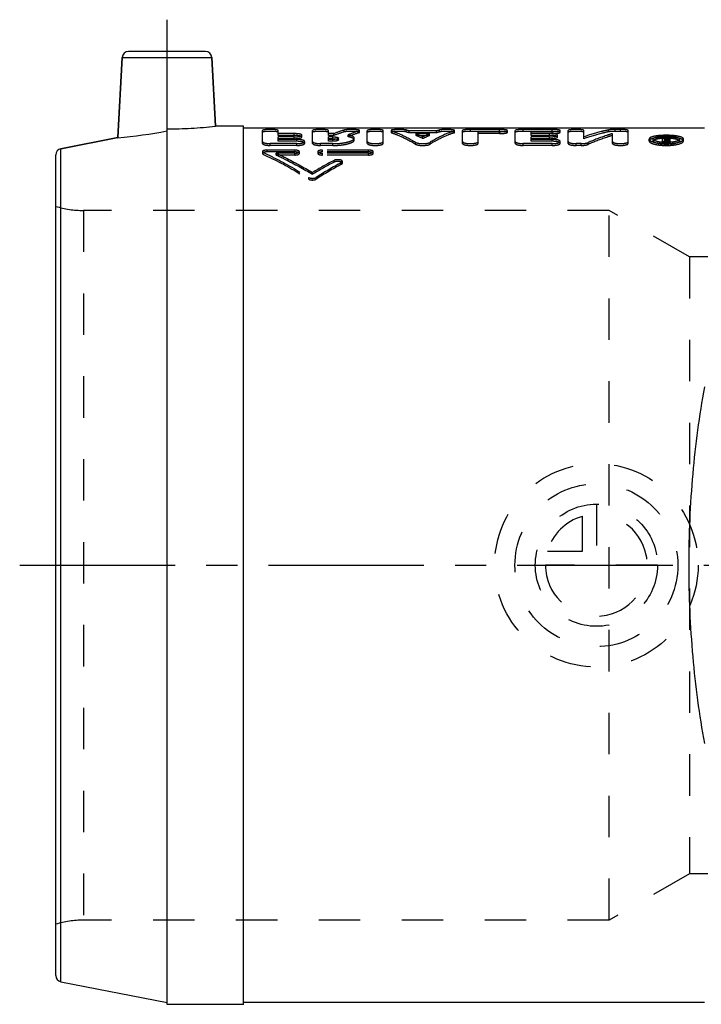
# Model space of a CAD drawing. Header units: millimetres. Extents: x 362 to 636, y 425 to 580.
# Tile 1 of 43: x 362 to 469, y 425 to 580. Entities that reach past the tile are written whole.
import ezdxf

# ---------------------------------------------------------------- set-up
doc = ezdxf.new("R2010")
doc.units = ezdxf.units.MM
doc.header["$LTSCALE"] = 65.185185
doc.linetypes.add('CENTER', pattern=[0.6, 0.375, -0.075, 0.075, -0.075])
doc.linetypes.add('HIDDEN', pattern=[0.2, 0.1, -0.1])
for name, color, linetype in [('ACHSEN_S', 7, 'CONTINUOUS'), ('KOERPER', 7, 'CONTINUOUS'), ('KONST.EL_MIT_GEO', 7, 'CONTINUOUS'), ('KURVEN', 7, 'CONTINUOUS')]:
    doc.layers.add(name, color=color, linetype=linetype)

msp = doc.modelspace()

# ---------------------------------------------------------------- linework, layer by layer
at = {"layer": 'ACHSEN_S', "color": 2, "linetype": 'CENTER'}
msp.add_line((362.13, 494.12), (636.04, 494.12), dxfattribs=at)
at = {"layer": 'KOERPER', "color": 2, "linetype": 'CENTER'}
msp.add_line((385.29, 562.75), (385.29, 579.92), dxfattribs=at)
at = {"layer": 'KOERPER', "color": 7, "linetype": 'Continuous'}
for p, q in [((378.24, 573.98), (377.58, 561.38)), ((392.34, 573.98), (392.9, 563.17)), ((385.29, 425.07), (385.29, 562.75)), ((397.29, 563.17), (392.9, 563.17)), ((397.29, 425.07), (397.29, 563.17)), ((469.79, 562.88), (397.29, 562.88)), ((368.6, 559.63), (377.58, 561.38)), ((397.29, 425.07), (385.29, 425.07)), ((469.79, 425.38), (397.29, 425.38))]:
    msp.add_line(p, q, dxfattribs=at)
at = {"layer": 'KOERPER', "color": 8, "linetype": 'HIDDEN'}
for p, q in [((470.32, 542.62), (467.43, 542.62)), ((470.31, 445.62), (467.43, 445.62))]:
    msp.add_line(p, q, dxfattribs=at)
at = {"layer": 'KOERPER', "color": 7, "linetype": 'Continuous'}
for centre, radius, start, end in [((372.13, 628.82), 67.67, 274.6131, 281.2079), ((385.27, 631.63), 68.88, 270.0106, 276.3587)]:
    msp.add_arc(centre, radius, start, end, dxfattribs=at)
at = {"layer": 'KOERPER', "color": 8, "linetype": 'HIDDEN'}
msp.add_arc((385.24, 632.15), 69.4, 270.0346, 276.3347, dxfattribs=at)
at = {"layer": 'KOERPER', "color": 7, "linetype": 'Continuous'}
msp.add_open_spline([(469.79, 522.17), (468.95, 517.65), (467.71, 508.32), (467.1, 494.12), (467.71, 479.93), (468.95, 470.6), (469.79, 466.08)], degree=3, knots=[0, 0, 0, 0, 0.244486, 0.5, 0.755514, 1, 1, 1, 1], dxfattribs=at)
at = {"layer": 'KONST.EL_MIT_GEO', "color": 7, "linetype": 'Continuous'}
for p, q in [((391.34, 574.92), (379.24, 574.92)), ((377.58, 561.38), (378.24, 573.98)), ((378.24, 573.98), (392.34, 573.98)), ((392.9, 563.17), (392.34, 573.98)), ((377.58, 561.38), (368.6, 559.63)), ((368.6, 428.62), (368.6, 559.63)), ((367.79, 429.6), (367.79, 558.65)), ((368.6, 428.62), (385.29, 425.38))]:
    msp.add_line(p, q, dxfattribs=at)
at = {"layer": 'KONST.EL_MIT_GEO', "color": 8, "linetype": 'HIDDEN'}
for p, q in [((400.29, 560.48), (400.29, 562.5)), ((402.78, 561.71), (402.78, 562.5)), ((408.17, 560.48), (408.17, 562.5)), ((410.66, 561.71), (410.66, 562.5)), ((413.16, 562.27), (413.16, 562.57)), ((415.42, 562.12), (415.42, 562.42)), ((415.54, 562.2), (415.54, 562.5)), ((416.78, 560.48), (416.78, 562.5)), ((419.27, 560.48), (419.27, 562.5)), ((420.52, 562.5), (420.52, 562.2)), ((420.62, 562.13), (420.62, 562.42)), ((422.9, 562.27), (422.9, 562.57)), ((423.35, 562.13), (423.35, 562.42)), ((427.66, 562.42), (423.35, 562.42)), ((427.66, 562.13), (423.35, 562.13)), ((427.66, 562.13), (427.66, 562.42)), ((428.11, 562.27), (428.11, 562.57)), ((430.39, 562.13), (430.39, 562.42)), ((430.5, 562.2), (430.5, 562.5)), ((431.74, 560.48), (431.74, 562.5)), ((432.99, 562.36), (432.99, 562.66)), ((437.55, 562.66), (432.99, 562.66)), ((437.55, 562.36), (432.99, 562.36)), ((434.23, 560.48), (434.23, 562.31)), ((437.55, 562.31), (434.23, 562.31)), ((437.55, 562.36), (437.55, 562.66)), ((437.55, 562.01), (437.55, 562.31)), ((438.8, 562.2), (438.8, 562.5)), ((440.04, 560.48), (440.04, 562.5)), ((441.29, 562.36), (441.29, 562.66)), ((445.86, 562.66), (441.29, 562.66)), ((445.86, 562.36), (441.29, 562.36)), ((442.53, 561.71), (442.53, 562.31)), ((445.86, 562.31), (442.53, 562.31)), ((445.86, 562.36), (445.86, 562.66)), ((445.86, 562.01), (445.86, 562.31)), ((447.1, 562.2), (447.1, 562.5)), ((448.35, 560.48), (448.35, 562.5)), ((450.84, 561.21), (450.84, 562.5)), ((454.68, 562.29), (454.68, 562.59)), ((455.74, 562.36), (455.74, 562.66)), ((456.57, 562.66), (455.74, 562.66)), ((456.57, 562.36), (455.74, 562.36)), ((456.57, 562.36), (456.57, 562.66)), ((457.81, 560.48), (457.81, 562.5)), ((405.27, 562.01), (402.78, 562.01)), ((405.27, 561.71), (402.78, 561.71)), ((402.78, 560.8), (402.78, 561.5)), ((405.27, 561.5), (402.78, 561.5)), ((405.27, 561.21), (402.78, 561.21)), ((405.68, 561.09), (402.78, 561.09)), ((405.68, 560.8), (402.78, 560.8)), ((405.27, 561.71), (405.27, 562.01)), ((405.27, 561.21), (405.27, 561.5)), ((405.68, 560.8), (405.68, 561.09)), ((406.51, 561.47), (406.51, 561.77)), ((406.93, 560.48), (406.93, 560.77)), ((411.51, 562.01), (410.66, 562.01)), ((411.51, 561.71), (410.66, 561.71)), ((410.66, 560.8), (410.66, 561.5)), ((411.35, 561.5), (410.66, 561.5)), ((411.35, 561.21), (410.66, 561.21)), ((411.35, 561.09), (410.66, 561.09)), ((411.35, 560.8), (410.66, 560.8)), ((411.35, 561.21), (411.35, 561.5)), ((411.35, 560.8), (411.35, 561.09)), ((411.51, 561.71), (411.51, 562.01)), ((412.23, 561.01), (412.23, 561.3)), ((413.78, 561.52), (413.78, 561.81)), ((414.73, 561.01), (414.73, 561.3)), ((424.37, 560.35), (424.37, 560.64)), ((424.45, 561.71), (424.45, 562.01)), ((426.57, 562.01), (424.45, 562.01)), ((426.57, 561.71), (424.45, 561.71)), ((425.51, 561.23), (425.51, 561.52)), ((426.57, 561.71), (426.57, 562.01)), ((426.65, 560.35), (426.65, 560.64)), ((437.55, 562.01), (434.23, 562.01)), ((445.86, 562.01), (442.53, 562.01)), ((445.44, 561.71), (442.53, 561.71)), ((442.53, 560.8), (442.53, 561.5)), ((445.44, 561.5), (442.53, 561.5)), ((445.44, 561.21), (442.53, 561.21)), ((445.86, 561.09), (442.53, 561.09)), ((445.86, 560.8), (442.53, 560.8)), ((445.44, 561.71), (445.44, 562.01)), ((445.44, 561.21), (445.44, 561.5)), ((445.86, 560.8), (445.86, 561.09)), ((446.69, 561.47), (446.69, 561.77)), ((447.1, 560.48), (447.1, 560.77)), ((451.48, 560.31), (451.48, 560.59)), ((455.32, 560.48), (455.32, 562.01)), ((461.08, 560.85), (461.08, 561.14)), ((461.71, 560.85), (461.71, 561.14)), ((463.16, 560.48), (463.16, 561.48)), ((463.57, 561.48), (463.16, 561.48)), ((463.57, 561.19), (463.16, 561.19)), ((463.77, 560.77), (463.16, 560.77)), ((463.57, 560.59), (463.57, 561.48)), ((463.7, 561.2), (463.57, 561.2)), ((463.77, 561.1), (463.57, 561.1)), ((463.7, 560.91), (463.57, 560.91)), ((463.77, 560.88), (463.57, 560.88)), ((463.77, 560.81), (463.57, 560.81)), ((463.77, 560.59), (463.57, 560.59)), ((463.73, 561.23), (463.7, 561.2)), ((463.7, 560.91), (463.7, 561.2)), ((463.77, 560.81), (463.77, 561.1)), ((463.77, 560.59), (463.77, 560.88)), ((463.77, 560.48), (463.77, 560.77)), ((463.97, 561.19), (463.97, 561.48)), ((464.39, 561.48), (463.97, 561.48)), ((464.39, 561.19), (463.97, 561.19)), ((463.99, 560.65), (463.99, 561.05)), ((464.1, 560.89), (464.1, 561.18)), ((464.39, 561.19), (464.39, 561.48)), ((464.4, 560.65), (464.4, 561.05)), ((465.86, 560.85), (465.86, 561.14)), ((466.48, 560.85), (466.48, 561.14)), ((400.29, 559.17), (400.29, 558.89)), ((400.43, 558.74), (400.43, 559.02)), ((401.01, 559.13), (401.01, 559.41)), ((405.37, 559.41), (401.01, 559.41)), ((405.37, 559.13), (401.01, 559.13)), ((401.53, 560.14), (401.53, 560.43)), ((405.68, 560.43), (401.53, 560.43)), ((405.68, 560.14), (401.53, 560.14)), ((405.37, 559.13), (405.37, 559.41)), ((405.68, 560.14), (405.68, 560.43)), ((406.1, 558.89), (406.1, 559.17)), ((409, 559.17), (409, 558.89)), ((409.42, 560.14), (409.42, 560.43)), ((411.35, 560.43), (409.42, 560.43)), ((411.35, 560.14), (409.42, 560.14)), ((409.73, 559.13), (409.73, 559.41)), ((416.99, 559.41), (409.73, 559.41)), ((416.99, 559.13), (409.73, 559.13)), ((411.35, 560.14), (411.35, 560.43)), ((416.99, 559.13), (416.99, 559.41)), ((417.72, 558.89), (417.72, 559.17)), ((441.29, 560.14), (441.29, 560.43)), ((445.86, 560.43), (441.29, 560.43)), ((445.86, 560.14), (441.29, 560.14)), ((445.86, 560.14), (445.86, 560.43)), ((449.59, 560.14), (449.59, 560.43)), ((450.42, 560.43), (449.59, 560.43)), ((450.42, 560.14), (449.59, 560.14)), ((450.42, 560.14), (450.42, 560.43)), ((463.77, 560.48), (463.16, 560.48)), ((402.46, 558.64), (402.46, 558.92)), ((405.37, 558.92), (402.46, 558.92)), ((405.37, 558.64), (402.46, 558.64)), ((405.37, 558.64), (405.37, 558.92)), ((409.73, 558.64), (409.73, 558.92)), ((416.99, 558.92), (409.73, 558.92)), ((416.99, 558.64), (409.73, 558.64)), ((411.56, 557.52), (411.56, 557.8)), ((412.86, 557.35), (412.86, 557.63)), ((416.99, 558.64), (416.99, 558.92)), ((412.72, 557.18), (412.72, 557.45)), ((407.56, 554.85), (407.56, 555.12)), ((408.15, 555.61), (408.15, 555.88)), ((408.74, 554.85), (408.74, 555.12)), ((372.15, 549.92), (372.15, 438.32)), ((454.79, 549.92), (372.15, 549.92)), ((454.79, 438.32), (454.79, 549.92)), ((467.43, 542.62), (454.79, 549.92)), ((467.43, 542.62), (467.43, 445.62)), ((467.43, 445.62), (454.79, 438.32)), ((454.79, 438.32), (372.15, 438.32))]:
    msp.add_line(p, q, dxfattribs=at)
at = {"layer": 'KONST.EL_MIT_GEO', "color": 7, "linetype": 'Continuous'}
for centre, start, end in [((379.24, 573.92), 90, 177), ((391.34, 573.92), 3, 90), ((368.79, 558.65), 101, 180), ((368.79, 429.6), 180, 259)]:
    msp.add_arc(centre, 1, start, end, dxfattribs=at)
at = {"layer": 'KONST.EL_MIT_GEO', "color": 8, "linetype": 'HIDDEN'}
for centre, radius, start, end in [((417.96, 545.74), 17.5, 105.9214, 111.624), ((417.96, 545.38), 17.56, 105.8555, 111.5382), ((420.88, 545.26), 18.01, 107.6421, 113.2102), ((420.87, 544.91), 18.06, 107.57, 113.1194), ((418.43, 547.79), 15.44, 71.4064, 73.1576), ((418.43, 547.44), 15.49, 71.4817, 73.2244), ((432.59, 547.79), 15.44, 106.8447, 108.5936), ((432.58, 547.44), 15.49, 106.7756, 108.5183), ((417.69, 545.87), 17.49, 63.4517, 67.2701), ((417.7, 545.53), 17.53, 63.5516, 67.359), ((433.33, 545.87), 17.49, 112.7299, 116.5483), ((433.32, 545.53), 17.53, 112.641, 116.4484), ((463.78, 568.13), 7.52, 268.6373, 271.3813), ((471.04, 554.1), 10.01, 134.9585, 137.1772), ((471.03, 554.44), 9.97, 135.0789, 137.0591), ((463.77, 561.71), 0.825, 269.9636, 273.9161), ((463.79, 567.87), 7.27, 271.3615, 274.1815), ((471.54, 554.36), 10.08, 135.0868, 137.4742), ((471.5, 554.07), 10.06, 134.962, 137.3498), ((439.21, 504.77), 59.81, 117.5445, 121.2879), ((439.15, 504.38), 59.88, 117.4422, 121.177), ((441.72, 503.54), 61.22, 118.2736, 122.5903), ((441.65, 503.15), 61.29, 118.1703, 122.4768), ((372.15, 564.92), 15, 253.0711, 270), ((372.15, 423.32), 15, 90, 106.9289)]:
    msp.add_arc(centre, radius, start, end, dxfattribs=at)
for points, knots in [([(402.78, 562.5), (402.78, 562.51), (402.74, 562.54), (402.62, 562.58), (402.37, 562.63), (401.98, 562.65), (401.53, 562.66), (401.08, 562.65), (400.69, 562.63), (400.44, 562.58), (400.32, 562.54), (400.29, 562.51), (400.29, 562.5)], [0, 0, 0, 0, 0.016195, 0.046604, 0.154232, 0.313165, 0.500263, 0.687316, 0.846121, 0.953557, 0.983871, 1, 1, 1, 1]), ([(402.78, 562.2), (402.78, 562.21), (402.74, 562.25), (402.62, 562.29), (402.37, 562.33), (401.98, 562.36), (401.53, 562.37), (401.08, 562.36), (400.69, 562.33), (400.44, 562.29), (400.32, 562.25), (400.29, 562.21), (400.29, 562.2)], [0, 0, 0, 0, 0.016226, 0.046648, 0.154625, 0.313666, 0.500538, 0.687288, 0.846014, 0.953627, 0.983881, 1, 1, 1, 1]), ([(410.66, 562.5), (410.66, 562.51), (410.63, 562.54), (410.51, 562.58), (410.25, 562.63), (409.87, 562.65), (409.42, 562.66), (408.96, 562.65), (408.58, 562.63), (408.33, 562.58), (408.21, 562.54), (408.17, 562.51), (408.17, 562.5)], [0, 0, 0, 0, 0.016195, 0.046604, 0.154232, 0.313165, 0.500263, 0.687316, 0.846121, 0.953557, 0.983871, 1, 1, 1, 1]), ([(410.66, 562.2), (410.66, 562.21), (410.63, 562.25), (410.51, 562.29), (410.25, 562.33), (409.87, 562.36), (409.42, 562.37), (408.96, 562.36), (408.58, 562.33), (408.33, 562.29), (408.21, 562.25), (408.17, 562.21), (408.17, 562.2)], [0, 0, 0, 0, 0.016226, 0.046648, 0.154625, 0.313666, 0.500538, 0.687288, 0.846014, 0.953627, 0.983881, 1, 1, 1, 1]), ([(415.54, 562.5), (415.54, 562.53), (415.42, 562.58), (415.24, 562.61), (414.92, 562.64), (414.42, 562.67), (413.9, 562.66), (413.43, 562.62), (413.24, 562.59), (413.16, 562.57)], [0, 0, 0, 0, 0.037479, 0.124136, 0.255047, 0.416552, 0.757823, 0.899309, 1, 1, 1, 1]), ([(415.54, 562.2), (415.54, 562.23), (415.41, 562.28), (415.24, 562.31), (414.92, 562.35), (414.42, 562.37), (413.9, 562.36), (413.43, 562.32), (413.24, 562.29), (413.16, 562.27)], [0, 0, 0, 0, 0.037639, 0.124731, 0.255955, 0.417425, 0.758079, 0.899595, 1, 1, 1, 1]), ([(415.42, 562.42), (415.45, 562.43), (415.49, 562.44), (415.54, 562.48), (415.54, 562.5)], [0, 0, 0, 0, 0.661836, 1, 1, 1, 1]), ([(415.42, 562.12), (415.45, 562.13), (415.49, 562.15), (415.54, 562.18), (415.54, 562.2)], [0, 0, 0, 0, 0.66563, 1, 1, 1, 1]), ([(419.27, 562.5), (419.27, 562.51), (419.24, 562.54), (419.12, 562.58), (418.86, 562.63), (418.48, 562.65), (418.03, 562.66), (417.57, 562.65), (417.19, 562.63), (416.94, 562.58), (416.82, 562.54), (416.78, 562.51), (416.78, 562.5)], [0, 0, 0, 0, 0.016195, 0.046604, 0.154232, 0.313165, 0.500263, 0.687316, 0.846121, 0.953557, 0.983871, 1, 1, 1, 1]), ([(419.27, 562.2), (419.27, 562.21), (419.24, 562.25), (419.12, 562.29), (418.86, 562.33), (418.48, 562.36), (418.03, 562.37), (417.57, 562.36), (417.19, 562.33), (416.94, 562.29), (416.82, 562.25), (416.78, 562.21), (416.78, 562.2)], [0, 0, 0, 0, 0.016226, 0.046648, 0.154625, 0.313666, 0.500538, 0.687288, 0.846014, 0.953627, 0.983881, 1, 1, 1, 1]), ([(422.9, 562.57), (422.83, 562.59), (422.64, 562.62), (422.17, 562.66), (421.65, 562.67), (421.14, 562.64), (420.82, 562.61), (420.64, 562.58), (420.52, 562.53), (420.52, 562.5)], [0, 0, 0, 0, 0.098311, 0.238532, 0.580234, 0.742815, 0.874834, 0.962288, 1, 1, 1, 1]), ([(420.52, 562.5), (420.52, 562.48), (420.56, 562.45), (420.6, 562.43), (420.62, 562.42)], [0, 0, 0, 0, 0.343346, 1, 1, 1, 1]), ([(422.9, 562.27), (422.83, 562.29), (422.64, 562.32), (422.17, 562.36), (421.65, 562.37), (421.14, 562.35), (420.82, 562.31), (420.64, 562.28), (420.52, 562.23), (420.52, 562.2)], [0, 0, 0, 0, 0.098324, 0.238711, 0.579916, 0.742346, 0.874495, 0.962205, 1, 1, 1, 1]), ([(420.52, 562.2), (420.52, 562.18), (420.56, 562.15), (420.6, 562.14), (420.62, 562.13)], [0, 0, 0, 0, 0.339604, 1, 1, 1, 1]), ([(420.62, 562.42), (420.94, 562.32), (422.24, 561.84), (423.47, 561.19), (424.37, 560.64)], [0, 0, 0, 0, 0.241082, 1, 1, 1, 1]), ([(420.62, 562.13), (420.94, 562.02), (422.24, 561.54), (423.47, 560.9), (424.37, 560.35)], [0, 0, 0, 0, 0.241398, 1, 1, 1, 1]), ([(430.39, 562.42), (430.08, 562.32), (428.78, 561.84), (427.54, 561.19), (426.65, 560.64)], [0, 0, 0, 0, 0.241082, 1, 1, 1, 1]), ([(430.39, 562.13), (430.07, 562.02), (428.78, 561.54), (427.54, 560.9), (426.65, 560.35)], [0, 0, 0, 0, 0.241398, 1, 1, 1, 1]), ([(430.5, 562.5), (430.5, 562.53), (430.37, 562.58), (430.19, 562.61), (429.87, 562.64), (429.37, 562.67), (428.84, 562.66), (428.38, 562.62), (428.19, 562.59), (428.11, 562.57)], [0, 0, 0, 0, 0.037732, 0.12523, 0.257317, 0.419961, 0.761686, 0.901828, 1, 1, 1, 1]), ([(430.5, 562.2), (430.5, 562.23), (430.37, 562.28), (430.19, 562.31), (429.87, 562.35), (429.37, 562.37), (428.84, 562.36), (428.38, 562.32), (428.19, 562.29), (428.11, 562.27)], [0, 0, 0, 0, 0.037892, 0.125822, 0.258214, 0.420812, 0.761919, 0.9021, 1, 1, 1, 1]), ([(430.39, 562.42), (430.42, 562.43), (430.46, 562.45), (430.5, 562.48), (430.5, 562.5)], [0, 0, 0, 0, 0.656605, 1, 1, 1, 1]), ([(430.39, 562.13), (430.42, 562.14), (430.46, 562.15), (430.5, 562.18), (430.5, 562.2)], [0, 0, 0, 0, 0.660951, 1, 1, 1, 1]), ([(432.99, 562.66), (432.83, 562.66), (432.53, 562.65), (432.15, 562.63), (431.9, 562.58), (431.78, 562.54), (431.74, 562.51), (431.74, 562.5)], [0, 0, 0, 0, 0.3743, 0.692054, 0.907049, 0.967726, 1, 1, 1, 1]), ([(432.99, 562.36), (432.83, 562.36), (432.53, 562.36), (432.15, 562.33), (431.9, 562.29), (431.78, 562.25), (431.74, 562.21), (431.74, 562.2)], [0, 0, 0, 0, 0.374039, 0.691944, 0.907433, 0.967891, 1, 1, 1, 1]), ([(438.8, 562.5), (438.8, 562.51), (438.77, 562.54), (438.64, 562.58), (438.39, 562.63), (438.01, 562.65), (437.71, 562.66), (437.55, 562.66)], [0, 0, 0, 0, 0.032299, 0.092879, 0.307964, 0.625674, 1, 1, 1, 1]), ([(437.55, 562.31), (437.71, 562.31), (438.01, 562.32), (438.39, 562.36), (438.65, 562.4), (438.77, 562.45), (438.8, 562.48), (438.8, 562.5)], [0, 0, 0, 0, 0.373211, 0.690443, 0.906075, 0.967254, 1, 1, 1, 1]), ([(438.8, 562.2), (438.8, 562.21), (438.76, 562.25), (438.64, 562.29), (438.39, 562.33), (438.01, 562.36), (437.71, 562.36), (437.55, 562.36)], [0, 0, 0, 0, 0.032316, 0.093142, 0.308845, 0.627315, 1, 1, 1, 1]), ([(437.55, 562.01), (437.71, 562.01), (438.01, 562.02), (438.39, 562.06), (438.64, 562.11), (438.77, 562.15), (438.8, 562.19), (438.8, 562.2)], [0, 0, 0, 0, 0.372319, 0.690013, 0.905983, 0.967297, 1, 1, 1, 1]), ([(441.29, 562.66), (441.13, 562.66), (440.84, 562.65), (440.45, 562.63), (440.2, 562.58), (440.08, 562.54), (440.04, 562.51), (440.04, 562.5)], [0, 0, 0, 0, 0.3743, 0.692054, 0.907049, 0.967726, 1, 1, 1, 1]), ([(441.29, 562.36), (441.13, 562.36), (440.84, 562.36), (440.45, 562.33), (440.2, 562.29), (440.08, 562.25), (440.04, 562.21), (440.04, 562.2)], [0, 0, 0, 0, 0.374039, 0.691944, 0.907433, 0.967891, 1, 1, 1, 1]), ([(447.1, 562.5), (447.1, 562.51), (447.07, 562.54), (446.95, 562.58), (446.69, 562.63), (446.31, 562.65), (446.01, 562.66), (445.86, 562.66)], [0, 0, 0, 0, 0.032299, 0.092879, 0.307964, 0.625674, 1, 1, 1, 1]), ([(445.86, 562.31), (446.01, 562.31), (446.31, 562.32), (446.69, 562.36), (446.95, 562.4), (447.07, 562.45), (447.1, 562.48), (447.1, 562.5)], [0, 0, 0, 0, 0.373211, 0.690443, 0.906075, 0.967254, 1, 1, 1, 1]), ([(447.1, 562.2), (447.1, 562.21), (447.07, 562.25), (446.95, 562.29), (446.69, 562.33), (446.31, 562.36), (446.01, 562.36), (445.86, 562.36)], [0, 0, 0, 0, 0.032316, 0.093142, 0.308845, 0.627315, 1, 1, 1, 1]), ([(445.86, 562.01), (446.01, 562.01), (446.31, 562.02), (446.69, 562.06), (446.95, 562.11), (447.07, 562.15), (447.1, 562.19), (447.1, 562.2)], [0, 0, 0, 0, 0.372319, 0.690013, 0.905983, 0.967297, 1, 1, 1, 1]), ([(450.84, 562.5), (450.84, 562.51), (450.8, 562.54), (450.68, 562.58), (450.43, 562.63), (450.04, 562.65), (449.59, 562.66), (449.14, 562.65), (448.75, 562.63), (448.5, 562.58), (448.38, 562.54), (448.35, 562.51), (448.35, 562.5)], [0, 0, 0, 0, 0.016195, 0.046604, 0.154232, 0.313165, 0.500263, 0.687316, 0.846121, 0.953557, 0.983871, 1, 1, 1, 1]), ([(450.84, 562.2), (450.84, 562.21), (450.8, 562.25), (450.68, 562.29), (450.43, 562.33), (450.04, 562.36), (449.59, 562.37), (449.14, 562.36), (448.75, 562.33), (448.5, 562.29), (448.38, 562.25), (448.35, 562.21), (448.35, 562.2)], [0, 0, 0, 0, 0.016226, 0.046648, 0.154625, 0.313666, 0.500538, 0.687288, 0.846014, 0.953627, 0.983881, 1, 1, 1, 1]), ([(454.68, 562.59), (454.36, 562.52), (453.06, 562.22), (451.78, 561.84), (450.84, 561.51)], [0, 0, 0, 0, 0.246986, 1, 1, 1, 1]), ([(454.68, 562.29), (454.36, 562.22), (453.06, 561.93), (451.78, 561.54), (450.84, 561.21)], [0, 0, 0, 0, 0.247337, 1, 1, 1, 1]), ([(455.74, 562.66), (455.54, 562.66), (455.18, 562.65), (454.83, 562.62), (454.68, 562.59)], [0, 0, 0, 0, 0.570467, 1, 1, 1, 1]), ([(455.74, 562.36), (455.54, 562.36), (455.18, 562.35), (454.83, 562.32), (454.68, 562.29)], [0, 0, 0, 0, 0.570192, 1, 1, 1, 1]), ([(457.81, 562.5), (457.81, 562.51), (457.78, 562.54), (457.66, 562.58), (457.41, 562.63), (457.02, 562.65), (456.73, 562.66), (456.57, 562.66)], [0, 0, 0, 0, 0.032268, 0.092969, 0.307905, 0.625704, 1, 1, 1, 1]), ([(457.81, 562.2), (457.81, 562.21), (457.78, 562.25), (457.66, 562.29), (457.4, 562.33), (457.02, 562.36), (456.73, 562.36), (456.57, 562.36)], [0, 0, 0, 0, 0.032299, 0.093446, 0.30919, 0.62783, 1, 1, 1, 1]), ([(400.29, 560.77), (400.29, 560.72), (400.37, 560.64), (400.5, 560.58), (400.73, 560.51), (401.07, 560.45), (401.37, 560.43), (401.53, 560.43)], [0, 0, 0, 0, 0.117949, 0.213476, 0.334712, 0.641519, 1, 1, 1, 1]), ([(406.51, 561.77), (406.51, 561.81), (406.36, 561.9), (406.12, 561.95), (405.72, 562), (405.43, 562.01), (405.27, 562.01)], [0, 0, 0, 0, 0.102683, 0.318226, 0.631733, 1, 1, 1, 1]), ([(405.27, 561.5), (405.43, 561.5), (405.72, 561.51), (406.12, 561.57), (406.36, 561.63), (406.51, 561.72), (406.51, 561.77)], [0, 0, 0, 0, 0.366938, 0.679758, 0.895951, 1, 1, 1, 1]), ([(406.51, 561.47), (406.51, 561.52), (406.36, 561.61), (406.11, 561.66), (405.72, 561.71), (405.43, 561.71), (405.27, 561.71)], [0, 0, 0, 0, 0.10323, 0.319825, 0.633981, 1, 1, 1, 1]), ([(405.27, 561.21), (405.43, 561.21), (405.72, 561.22), (406.11, 561.28), (406.36, 561.34), (406.51, 561.43), (406.51, 561.47)], [0, 0, 0, 0, 0.365048, 0.678293, 0.895518, 1, 1, 1, 1]), ([(406.93, 560.77), (406.93, 560.82), (406.84, 560.9), (406.71, 560.96), (406.49, 561.03), (406.14, 561.08), (405.84, 561.09), (405.68, 561.09)], [0, 0, 0, 0, 0.116485, 0.211484, 0.332507, 0.639959, 1, 1, 1, 1]), ([(406.93, 560.48), (406.93, 560.54), (406.84, 560.61), (406.71, 560.67), (406.48, 560.74), (406.14, 560.79), (405.84, 560.8), (405.68, 560.8)], [0, 0, 0, 0, 0.11786, 0.214082, 0.335979, 0.643821, 1, 1, 1, 1]), ([(405.68, 560.43), (405.84, 560.43), (406.14, 560.45), (406.49, 560.51), (406.71, 560.58), (406.84, 560.64), (406.93, 560.72), (406.93, 560.77)], [0, 0, 0, 0, 0.358547, 0.665241, 0.786479, 0.882103, 1, 1, 1, 1]), ([(408.17, 560.77), (408.17, 560.72), (408.26, 560.64), (408.39, 560.58), (408.61, 560.51), (408.96, 560.45), (409.26, 560.43), (409.42, 560.43)], [0, 0, 0, 0, 0.117949, 0.213476, 0.334712, 0.641519, 1, 1, 1, 1]), ([(411.35, 561.5), (411.47, 561.5), (411.68, 561.5), (411.95, 561.45), (412.13, 561.41), (412.23, 561.34), (412.23, 561.3)], [0, 0, 0, 0, 0.364199, 0.674703, 0.890269, 1, 1, 1, 1]), ([(411.35, 560.43), (411.79, 560.43), (412.42, 560.46), (413.21, 560.58), (413.72, 560.69), (414.14, 560.83), (414.48, 560.98), (414.73, 561.17), (414.73, 561.3)], [0, 0, 0, 0, 0.361307, 0.525426, 0.670688, 0.79256, 0.888019, 1, 1, 1, 1]), ([(412.23, 561.3), (412.23, 561.27), (412.14, 561.19), (411.95, 561.15), (411.67, 561.1), (411.47, 561.09), (411.35, 561.09)], [0, 0, 0, 0, 0.110694, 0.326863, 0.63691, 1, 1, 1, 1]), ([(411.35, 561.21), (411.46, 561.21), (411.67, 561.2), (411.95, 561.16), (412.13, 561.12), (412.23, 561.05), (412.23, 561.01)], [0, 0, 0, 0, 0.361694, 0.672576, 0.889467, 1, 1, 1, 1]), ([(412.23, 561.01), (412.23, 560.98), (412.13, 560.9), (411.95, 560.85), (411.67, 560.81), (411.46, 560.8), (411.35, 560.8)], [0, 0, 0, 0, 0.111631, 0.32937, 0.639793, 1, 1, 1, 1]), ([(411.35, 560.14), (411.78, 560.14), (412.41, 560.18), (413.21, 560.29), (413.71, 560.4), (414.13, 560.53), (414.44, 560.67), (414.65, 560.82), (414.73, 560.96), (414.73, 561.01)], [0, 0, 0, 0, 0.358988, 0.522931, 0.665698, 0.787243, 0.884434, 0.953618, 1, 1, 1, 1]), ([(414.73, 561.3), (414.73, 561.43), (414.49, 561.6), (414.16, 561.72), (413.92, 561.78), (413.78, 561.81)], [0, 0, 0, 0, 0.336653, 0.626041, 1, 1, 1, 1]), ([(414.73, 561.01), (414.73, 561.14), (414.49, 561.31), (414.16, 561.43), (413.92, 561.49), (413.78, 561.52)], [0, 0, 0, 0, 0.336548, 0.629551, 1, 1, 1, 1]), ([(416.78, 560.77), (416.78, 560.72), (416.87, 560.64), (417, 560.58), (417.22, 560.51), (417.57, 560.45), (418.03, 560.42), (418.49, 560.45), (418.83, 560.51), (419.06, 560.58), (419.19, 560.64), (419.27, 560.72), (419.27, 560.77)], [0, 0, 0, 0, 0.058966, 0.106756, 0.167381, 0.320781, 0.500001, 0.679221, 0.832621, 0.893245, 0.941033, 1, 1, 1, 1]), ([(424.37, 560.64), (424.43, 560.6), (424.58, 560.54), (424.96, 560.45), (425.51, 560.42), (426.06, 560.45), (426.44, 560.54), (426.59, 560.6), (426.65, 560.64)], [0, 0, 0, 0, 0.088376, 0.206637, 0.50001, 0.79337, 0.91163, 1, 1, 1, 1]), ([(431.74, 560.77), (431.74, 560.72), (431.83, 560.64), (431.96, 560.58), (432.18, 560.51), (432.53, 560.45), (432.99, 560.42), (433.45, 560.45), (433.79, 560.51), (434.02, 560.58), (434.15, 560.64), (434.23, 560.72), (434.23, 560.77)], [0, 0, 0, 0, 0.058966, 0.106756, 0.167381, 0.320781, 0.500001, 0.679221, 0.832621, 0.893245, 0.941033, 1, 1, 1, 1]), ([(440.04, 560.77), (440.04, 560.72), (440.13, 560.64), (440.26, 560.58), (440.49, 560.51), (440.83, 560.45), (441.13, 560.43), (441.29, 560.43)], [0, 0, 0, 0, 0.117949, 0.213476, 0.334712, 0.641519, 1, 1, 1, 1]), ([(446.69, 561.77), (446.69, 561.81), (446.54, 561.9), (446.29, 561.95), (445.89, 562), (445.6, 562.01), (445.44, 562.01)], [0, 0, 0, 0, 0.102683, 0.318226, 0.631733, 1, 1, 1, 1]), ([(445.44, 561.5), (445.6, 561.5), (445.89, 561.51), (446.29, 561.57), (446.54, 561.63), (446.69, 561.72), (446.69, 561.77)], [0, 0, 0, 0, 0.366938, 0.679758, 0.895951, 1, 1, 1, 1]), ([(446.69, 561.47), (446.69, 561.52), (446.53, 561.61), (446.29, 561.66), (445.89, 561.71), (445.6, 561.71), (445.44, 561.71)], [0, 0, 0, 0, 0.10323, 0.319825, 0.633981, 1, 1, 1, 1]), ([(445.44, 561.21), (445.6, 561.21), (445.89, 561.22), (446.29, 561.28), (446.54, 561.34), (446.69, 561.43), (446.69, 561.47)], [0, 0, 0, 0, 0.365048, 0.678293, 0.895518, 1, 1, 1, 1]), ([(447.1, 560.77), (447.1, 560.82), (447.02, 560.9), (446.88, 560.96), (446.66, 561.03), (446.31, 561.08), (446.02, 561.09), (445.86, 561.09)], [0, 0, 0, 0, 0.116485, 0.211484, 0.332507, 0.639959, 1, 1, 1, 1]), ([(447.1, 560.48), (447.1, 560.54), (447.01, 560.61), (446.88, 560.67), (446.65, 560.74), (446.31, 560.79), (446.01, 560.8), (445.86, 560.8)], [0, 0, 0, 0, 0.11786, 0.214082, 0.335979, 0.643821, 1, 1, 1, 1]), ([(445.86, 560.43), (446.02, 560.43), (446.31, 560.45), (446.66, 560.51), (446.89, 560.58), (447.02, 560.64), (447.1, 560.72), (447.1, 560.77)], [0, 0, 0, 0, 0.358547, 0.665241, 0.786479, 0.882103, 1, 1, 1, 1]), ([(448.35, 560.77), (448.35, 560.72), (448.43, 560.64), (448.56, 560.58), (448.79, 560.51), (449.13, 560.45), (449.43, 560.43), (449.59, 560.43)], [0, 0, 0, 0, 0.117949, 0.213476, 0.334712, 0.641519, 1, 1, 1, 1]), ([(450.42, 560.43), (450.62, 560.43), (450.98, 560.46), (451.34, 560.53), (451.48, 560.59)], [0, 0, 0, 0, 0.565733, 1, 1, 1, 1]), ([(455.32, 562.01), (455, 561.91), (453.7, 561.5), (452.42, 561.01), (451.48, 560.59)], [0, 0, 0, 0, 0.246398, 1, 1, 1, 1]), ([(455.32, 561.71), (455, 561.62), (453.7, 561.21), (452.42, 560.72), (451.48, 560.31)], [0, 0, 0, 0, 0.247035, 1, 1, 1, 1]), ([(455.32, 560.77), (455.32, 560.72), (455.41, 560.64), (455.54, 560.58), (455.76, 560.51), (456.11, 560.45), (456.57, 560.42), (457.03, 560.45), (457.37, 560.51), (457.6, 560.58), (457.73, 560.64), (457.81, 560.72), (457.81, 560.77)], [0, 0, 0, 0, 0.058966, 0.106756, 0.167381, 0.320781, 0.500001, 0.679221, 0.832621, 0.893245, 0.941033, 1, 1, 1, 1]), ([(466.48, 561.14), (466.48, 561.25), (466.29, 561.4), (466.01, 561.5), (465.67, 561.59), (465.27, 561.66), (464.63, 561.73), (463.78, 561.76), (462.93, 561.73), (462.29, 561.66), (461.89, 561.59), (461.55, 561.5), (461.27, 561.4), (461.08, 561.25), (461.08, 561.14)], [0, 0, 0, 0, 0.055425, 0.102509, 0.163133, 0.235808, 0.318195, 0.5, 0.681806, 0.764193, 0.836868, 0.897493, 0.944576, 1, 1, 1, 1]), ([(466.48, 560.85), (466.48, 560.96), (466.28, 561.11), (466.01, 561.21), (465.67, 561.3), (465.27, 561.37), (464.63, 561.44), (463.78, 561.47), (462.93, 561.44), (462.3, 561.37), (461.89, 561.3), (461.56, 561.21), (461.28, 561.11), (461.08, 560.96), (461.08, 560.85)], [0, 0, 0, 0, 0.056205, 0.103801, 0.16394, 0.236073, 0.319354, 0.499865, 0.680968, 0.764211, 0.835964, 0.896172, 0.944024, 1, 1, 1, 1]), ([(461.08, 561.14), (461.08, 561.03), (461.27, 560.88), (461.55, 560.75), (461.89, 560.64), (462.29, 560.55), (462.93, 560.46), (463.78, 560.41), (464.63, 560.46), (465.27, 560.55), (465.68, 560.64), (466.01, 560.75), (466.29, 560.88), (466.48, 561.03), (466.48, 561.14)], [0, 0, 0, 0, 0.056933, 0.104675, 0.165523, 0.237989, 0.319829, 0.5, 0.680171, 0.762012, 0.834478, 0.895327, 0.943068, 1, 1, 1, 1]), ([(461.08, 560.85), (461.08, 560.74), (461.28, 560.58), (461.56, 560.46), (461.89, 560.35), (462.3, 560.26), (462.93, 560.17), (463.78, 560.12), (464.63, 560.17), (465.27, 560.26), (465.67, 560.35), (466.01, 560.46), (466.29, 560.58), (466.48, 560.74), (466.48, 560.85)], [0, 0, 0, 0, 0.05782, 0.106118, 0.166509, 0.238453, 0.32117, 0.499859, 0.679127, 0.761797, 0.833351, 0.893805, 0.942372, 1, 1, 1, 1]), ([(461.71, 561.14), (461.71, 561.22), (461.86, 561.34), (462.07, 561.42), (462.33, 561.49), (462.64, 561.55), (463.13, 561.6), (463.78, 561.63), (464.43, 561.6), (464.93, 561.55), (465.24, 561.49), (465.5, 561.42), (465.71, 561.34), (465.86, 561.22), (465.86, 561.14)], [0, 0, 0, 0, 0.055609, 0.102751, 0.163392, 0.23604, 0.318367, 0.499997, 0.681623, 0.763948, 0.836598, 0.897243, 0.94439, 1, 1, 1, 1]), ([(461.71, 560.85), (461.71, 560.93), (461.86, 561.05), (462.07, 561.13), (462.33, 561.2), (462.64, 561.25), (463.13, 561.31), (463.78, 561.33), (464.43, 561.31), (464.92, 561.25), (465.23, 561.2), (465.49, 561.13), (465.7, 561.05), (465.86, 560.94), (465.86, 560.85)], [0, 0, 0, 0, 0.0563, 0.104063, 0.164287, 0.236274, 0.319147, 0.500147, 0.679853, 0.763156, 0.835869, 0.895885, 0.943352, 1, 1, 1, 1]), ([(463.6, 560.61), (463.35, 560.61), (462.9, 560.65), (462.37, 560.74), (462.03, 560.86), (461.84, 560.95), (461.71, 561.07), (461.71, 561.14)], [0, 0, 0, 0, 0.364774, 0.671276, 0.791348, 0.885538, 1, 1, 1, 1]), ([(465.86, 560.85), (465.86, 560.77), (465.71, 560.65), (465.49, 560.55), (465.11, 560.43), (464.54, 560.34), (463.78, 560.3), (463.02, 560.34), (462.45, 560.43), (462.07, 560.55), (461.86, 560.65), (461.71, 560.77), (461.71, 560.85)], [0, 0, 0, 0, 0.057561, 0.105873, 0.166293, 0.320492, 0.500144, 0.678519, 0.833892, 0.894111, 0.942116, 1, 1, 1, 1]), ([(463.77, 561.1), (463.82, 561.1), (463.89, 561.09), (463.96, 561.07), (463.99, 561.05), (463.99, 561.05)], [0, 0, 0, 0, 0.670728, 0.886467, 1, 1, 1, 1]), ([(463.77, 560.77), (463.92, 560.77), (464.13, 560.79), (464.33, 560.85), (464.4, 560.91), (464.4, 560.94)], [0, 0, 0, 0, 0.667965, 0.884329, 1, 1, 1, 1]), ([(463.77, 560.81), (463.82, 560.81), (463.89, 560.8), (463.96, 560.78), (463.99, 560.76), (463.99, 560.76)], [0, 0, 0, 0, 0.667403, 0.883937, 1, 1, 1, 1]), ([(463.77, 560.48), (463.92, 560.48), (464.12, 560.5), (464.33, 560.56), (464.4, 560.62), (464.4, 560.65)], [0, 0, 0, 0, 0.664841, 0.883282, 1, 1, 1, 1]), ([(463.99, 560.65), (463.99, 560.64), (463.96, 560.62), (463.89, 560.6), (463.82, 560.59), (463.77, 560.59)], [0, 0, 0, 0, 0.1157, 0.334553, 1, 1, 1, 1]), ([(463.99, 560.94), (463.99, 560.92), (463.91, 560.89), (463.86, 560.89), (463.82, 560.88)], [0, 0, 0, 0, 0.323106, 1, 1, 1, 1]), ([(464.4, 560.76), (464.4, 560.79), (464.28, 560.86), (464.18, 560.88), (464.1, 560.89)], [0, 0, 0, 0, 0.323088, 1, 1, 1, 1]), ([(464.34, 561.11), (464.33, 561.12), (464.29, 561.14), (464.25, 561.15), (464.22, 561.16)], [0, 0, 0, 0, 0.212287, 1, 1, 1, 1]), ([(465.86, 561.14), (465.86, 561.08), (465.76, 560.98), (465.6, 560.89), (465.33, 560.78), (464.9, 560.68), (464.53, 560.64), (464.32, 560.62)], [0, 0, 0, 0, 0.11774, 0.210259, 0.327499, 0.629496, 1, 1, 1, 1]), ([(464.4, 561.05), (464.4, 561.05), (464.39, 561.08), (464.36, 561.1), (464.34, 561.11)], [0, 0, 0, 0, 0.188844, 1, 1, 1, 1]), ([(400.29, 560.48), (400.29, 560.43), (400.37, 560.35), (400.51, 560.29), (400.73, 560.22), (401.08, 560.16), (401.37, 560.14), (401.53, 560.14)], [0, 0, 0, 0, 0.119715, 0.217199, 0.339439, 0.646801, 1, 1, 1, 1]), ([(401.01, 559.41), (400.92, 559.41), (400.75, 559.4), (400.52, 559.35), (400.36, 559.29), (400.29, 559.21), (400.29, 559.17)], [0, 0, 0, 0, 0.346974, 0.646993, 0.865397, 1, 1, 1, 1]), ([(400.29, 559.17), (400.29, 559.16), (400.31, 559.09), (400.38, 559.05), (400.43, 559.02)], [0, 0, 0, 0, 0.188365, 1, 1, 1, 1]), ([(401.01, 559.13), (400.92, 559.13), (400.75, 559.12), (400.52, 559.07), (400.36, 559.01), (400.29, 558.93), (400.29, 558.89)], [0, 0, 0, 0, 0.346983, 0.644291, 0.866256, 1, 1, 1, 1]), ([(400.43, 559.02), (401.03, 558.75), (403.47, 557.57), (405.83, 556.22), (407.56, 555.12)], [0, 0, 0, 0, 0.243813, 1, 1, 1, 1]), ([(406.1, 559.17), (406.1, 559.21), (406.03, 559.29), (405.87, 559.35), (405.64, 559.4), (405.46, 559.41), (405.37, 559.41)], [0, 0, 0, 0, 0.134416, 0.352603, 0.652796, 1, 1, 1, 1]), ([(405.37, 558.92), (405.47, 558.92), (405.64, 558.93), (405.87, 558.99), (406.03, 559.05), (406.1, 559.14), (406.1, 559.17)], [0, 0, 0, 0, 0.346195, 0.646034, 0.864873, 1, 1, 1, 1]), ([(406.1, 558.89), (406.1, 558.93), (406.03, 559.01), (405.87, 559.07), (405.64, 559.12), (405.46, 559.13), (405.37, 559.13)], [0, 0, 0, 0, 0.134299, 0.352699, 0.653538, 1, 1, 1, 1]), ([(405.68, 560.14), (405.84, 560.14), (406.14, 560.16), (406.48, 560.22), (406.71, 560.29), (406.84, 560.35), (406.93, 560.43), (406.93, 560.48)], [0, 0, 0, 0, 0.35472, 0.661612, 0.783849, 0.880767, 1, 1, 1, 1]), ([(408.17, 560.48), (408.17, 560.43), (408.26, 560.35), (408.39, 560.29), (408.62, 560.22), (408.96, 560.16), (409.26, 560.14), (409.42, 560.14)], [0, 0, 0, 0, 0.119715, 0.217199, 0.339439, 0.646801, 1, 1, 1, 1]), ([(409.73, 559.41), (409.64, 559.41), (409.46, 559.4), (409.23, 559.35), (409.07, 559.29), (409, 559.21), (409, 559.17)], [0, 0, 0, 0, 0.347263, 0.647413, 0.865556, 1, 1, 1, 1]), ([(409, 559.17), (409, 559.14), (409.07, 559.05), (409.23, 558.99), (409.46, 558.93), (409.64, 558.92), (409.73, 558.92)], [0, 0, 0, 0, 0.1351, 0.353982, 0.653863, 1, 1, 1, 1]), ([(409.73, 559.13), (409.64, 559.13), (409.46, 559.12), (409.23, 559.07), (409.07, 559.01), (409, 558.93), (409, 558.89)], [0, 0, 0, 0, 0.346336, 0.647027, 0.865549, 1, 1, 1, 1]), ([(416.78, 560.48), (416.78, 560.43), (416.87, 560.35), (417, 560.29), (417.23, 560.22), (417.57, 560.16), (418.03, 560.13), (418.48, 560.16), (418.83, 560.22), (419.05, 560.29), (419.19, 560.35), (419.27, 560.43), (419.27, 560.48)], [0, 0, 0, 0, 0.059735, 0.108363, 0.169665, 0.323159, 0.500516, 0.6778, 0.830999, 0.892137, 0.940582, 1, 1, 1, 1]), ([(417.72, 559.17), (417.72, 559.21), (417.65, 559.29), (417.49, 559.35), (417.26, 559.4), (417.09, 559.41), (416.99, 559.41)], [0, 0, 0, 0, 0.134416, 0.352603, 0.652796, 1, 1, 1, 1]), ([(416.99, 558.92), (417.09, 558.92), (417.26, 558.93), (417.49, 558.99), (417.65, 559.05), (417.72, 559.14), (417.72, 559.17)], [0, 0, 0, 0, 0.346195, 0.646034, 0.864873, 1, 1, 1, 1]), ([(417.72, 558.89), (417.72, 558.93), (417.65, 559.01), (417.49, 559.07), (417.26, 559.12), (417.09, 559.13), (416.99, 559.13)], [0, 0, 0, 0, 0.134299, 0.352699, 0.653538, 1, 1, 1, 1]), ([(424.37, 560.35), (424.43, 560.31), (424.58, 560.25), (424.96, 560.16), (425.51, 560.13), (426.06, 560.17), (426.43, 560.25), (426.59, 560.31), (426.65, 560.35)], [0, 0, 0, 0, 0.090942, 0.208722, 0.501187, 0.791315, 0.910197, 1, 1, 1, 1]), ([(431.74, 560.48), (431.74, 560.43), (431.83, 560.35), (431.96, 560.29), (432.19, 560.22), (432.53, 560.16), (432.99, 560.13), (433.44, 560.16), (433.79, 560.22), (434.01, 560.29), (434.15, 560.35), (434.23, 560.43), (434.23, 560.48)], [0, 0, 0, 0, 0.059735, 0.108363, 0.169665, 0.323159, 0.500516, 0.6778, 0.830999, 0.892137, 0.940582, 1, 1, 1, 1]), ([(440.04, 560.48), (440.04, 560.43), (440.13, 560.35), (440.26, 560.29), (440.49, 560.22), (440.84, 560.16), (441.13, 560.14), (441.29, 560.14)], [0, 0, 0, 0, 0.119715, 0.217199, 0.339439, 0.646801, 1, 1, 1, 1]), ([(445.86, 560.14), (446.01, 560.14), (446.31, 560.16), (446.66, 560.22), (446.88, 560.29), (447.01, 560.35), (447.1, 560.43), (447.1, 560.48)], [0, 0, 0, 0, 0.35472, 0.661612, 0.783849, 0.880767, 1, 1, 1, 1]), ([(448.35, 560.48), (448.35, 560.43), (448.43, 560.35), (448.57, 560.29), (448.79, 560.22), (449.14, 560.16), (449.43, 560.14), (449.59, 560.14)], [0, 0, 0, 0, 0.119715, 0.217199, 0.339439, 0.646801, 1, 1, 1, 1]), ([(450.42, 560.14), (450.62, 560.14), (450.98, 560.17), (451.33, 560.24), (451.48, 560.31)], [0, 0, 0, 0, 0.56396, 1, 1, 1, 1]), ([(455.32, 560.48), (455.32, 560.43), (455.41, 560.35), (455.54, 560.29), (455.77, 560.22), (456.12, 560.16), (456.57, 560.13), (457.02, 560.16), (457.37, 560.22), (457.6, 560.29), (457.73, 560.35), (457.81, 560.43), (457.81, 560.48)], [0, 0, 0, 0, 0.059735, 0.108363, 0.169665, 0.323159, 0.500516, 0.6778, 0.830999, 0.892137, 0.940582, 1, 1, 1, 1]), ([(400.29, 558.89), (400.29, 558.88), (400.31, 558.81), (400.38, 558.77), (400.43, 558.74)], [0, 0, 0, 0, 0.184386, 1, 1, 1, 1]), ([(400.43, 558.74), (401.03, 558.47), (403.48, 557.3), (405.83, 555.95), (407.56, 554.85)], [0, 0, 0, 0, 0.244554, 1, 1, 1, 1]), ([(402.46, 558.92), (402.94, 558.7), (404.88, 557.77), (406.76, 556.72), (408.15, 555.88)], [0, 0, 0, 0, 0.245061, 1, 1, 1, 1]), ([(402.46, 558.64), (402.94, 558.42), (404.88, 557.49), (406.76, 556.45), (408.15, 555.61)], [0, 0, 0, 0, 0.245588, 1, 1, 1, 1]), ([(405.37, 558.64), (405.46, 558.64), (405.64, 558.65), (405.87, 558.7), (406.03, 558.77), (406.1, 558.85), (406.1, 558.89)], [0, 0, 0, 0, 0.34525, 0.645628, 0.864858, 1, 1, 1, 1]), ([(409, 558.89), (409, 558.85), (409.07, 558.77), (409.23, 558.7), (409.46, 558.65), (409.64, 558.64), (409.73, 558.64)], [0, 0, 0, 0, 0.134988, 0.354093, 0.654618, 1, 1, 1, 1]), ([(412.86, 557.63), (412.86, 557.7), (412.74, 557.8), (412.56, 557.86), (412.29, 557.92), (411.94, 557.91), (411.67, 557.85), (411.56, 557.8)], [0, 0, 0, 0, 0.151999, 0.272434, 0.417072, 0.733061, 1, 1, 1, 1]), ([(412.86, 557.35), (412.86, 557.42), (412.74, 557.52), (412.56, 557.58), (412.29, 557.64), (411.94, 557.64), (411.67, 557.58), (411.56, 557.52)], [0, 0, 0, 0, 0.15236, 0.273041, 0.417608, 0.732992, 1, 1, 1, 1]), ([(412.72, 557.45), (412.74, 557.46), (412.81, 557.5), (412.86, 557.57), (412.86, 557.63)], [0, 0, 0, 0, 0.318158, 1, 1, 1, 1]), ([(416.99, 558.64), (417.09, 558.64), (417.26, 558.65), (417.49, 558.7), (417.65, 558.77), (417.72, 558.85), (417.72, 558.89)], [0, 0, 0, 0, 0.34525, 0.645628, 0.864858, 1, 1, 1, 1]), ([(412.72, 557.18), (412.74, 557.19), (412.81, 557.23), (412.86, 557.3), (412.86, 557.35)], [0, 0, 0, 0, 0.322265, 1, 1, 1, 1]), ([(407.56, 555.12), (407.64, 555.07), (407.84, 555), (408.15, 554.96), (408.47, 555), (408.66, 555.07), (408.74, 555.12)], [0, 0, 0, 0, 0.227997, 0.499984, 0.771989, 1, 1, 1, 1]), ([(407.56, 554.85), (407.64, 554.8), (407.84, 554.73), (408.15, 554.7), (408.47, 554.73), (408.66, 554.8), (408.74, 554.85)], [0, 0, 0, 0, 0.226661, 0.498922, 0.769718, 1, 1, 1, 1])]:
    msp.add_open_spline(points, degree=3, knots=knots, dxfattribs=at)
msp.add_open_spline([(464.22, 561.16), (464.18, 561.17), (464.14, 561.17), (464.1, 561.18)], degree=3, dxfattribs=at)
at = {"layer": 'KURVEN', "color": 8, "linetype": 'HIDDEN'}
for p, q in [((452.79, 503.73), (452.79, 494.12)), ((450.59, 496.32), (450.59, 501.82)), ((445.09, 496.32), (450.59, 496.32)), ((462.39, 494.12), (444.79, 494.12))]:
    msp.add_line(p, q, dxfattribs=at)
for radius in [16, 12.8, 9.6]:
    msp.add_circle((452.79, 494.12), radius, dxfattribs=at)
for start, end in [(180, 90), (105.962, 164.038)]:
    msp.add_arc((452.79, 494.12), 8, start, end, dxfattribs=at)

doc.saveas('drawing.dxf')
